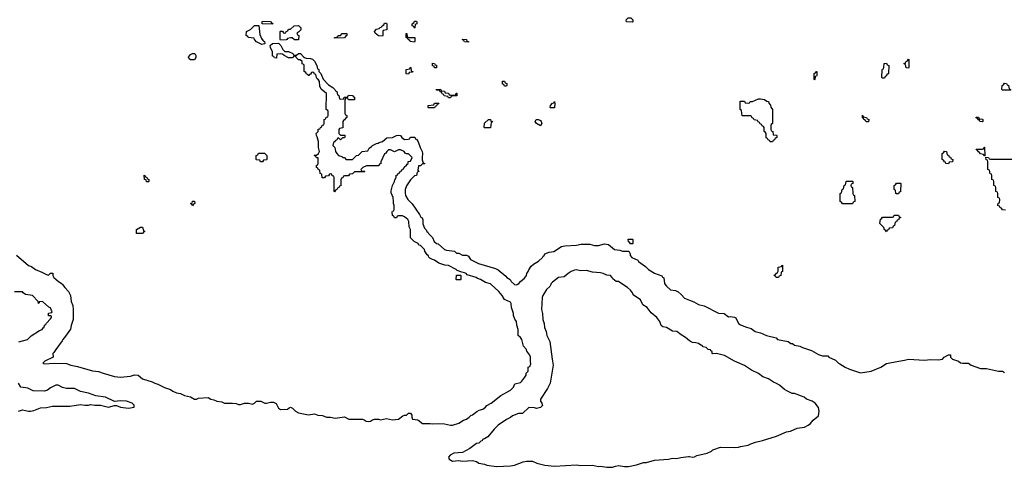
# Model space of a CAD drawing. Header units: inches. Extents: x 2602844 to 2692189, y 936934 to 1026383.
# Tile 14 of 58: x 2643301 to 2653149, y 958169 to 962650. Entities that reach past the tile are written whole.
import ezdxf

# ---------------------------------------------------------------- set-up
doc = ezdxf.new("R2010")
doc.units = ezdxf.units.IN
doc.header["$MEASUREMENT"] = 0
for name, color, linetype in [('C6945', 7, 'Continuous'), ('C6946', 7, 'Continuous'), ('C6955', 7, 'Continuous'), ('C6956', 7, 'Continuous')]:
    doc.layers.add(name, color=color, linetype=linetype)

msp = doc.modelspace()

# ---------------------------------------------------------------- linework, layer by layer
at = {"layer": 'C6945', "color": 6}
for points in [[(2643730.4, 960000), (2643750.7, 959970), (2643788.5, 959928.5), (2643808.1, 959888.1), (2643816.3, 959830), (2643830.7, 959790), (2643836.3, 959750), (2643836, 959650), (2643814, 959590), (2643807.5, 959552.5), (2643759.8, 959480.2), (2643731.3, 959450), (2643725.5, 959434.5), (2643661, 959350), (2643642.8, 959317.2), (2643632, 959310), (2643634, 959270), (2643552, 959230), (2643532, 959210), (2643545.2, 959205.2), (2643650, 959211.3), (2643770, 959207.3), (2643812, 959190), (2643879.1, 959179.1), (2644030, 959134.8), (2644087.5, 959127.5), (2644134, 959110), (2644250, 959078.8), (2644310, 959071), (2644410, 959082.8), (2644450, 959094), (2644487.3, 959092.7), (2644530, 959056), (2644626.2, 959026.2), (2644652, 959010), (2644682.5, 959002.5), (2644750, 958968.2), (2644810, 958947.7), (2644831.3, 958930), (2644870, 958913.4), (2644908.6, 958908.6), (2644950, 958886.7), (2645010, 958876), (2645050, 958851), (2645070, 958851.3), (2645090, 958862.8), (2645186.4, 958866.4), (2645214, 958850), (2645243.4, 958843.4), (2645272, 958830), (2645323.5, 958823.5), (2645350, 958811.3), (2645430, 958812), (2645466.8, 958806.8), (2645490, 958798), (2645510, 958798), (2645548.7, 958811.3), (2645590, 958812), (2645630, 958802.8), (2645648, 958810), (2645670, 958832), (2645711.1, 958831.1), (2645751.6, 958811.6), (2645770, 958811.3), (2645810, 958821), (2645839.8, 958819.8), (2645866.8, 958806.8), (2645890, 958761), (2645910, 958748.8), (2645978, 958750), (2645994.6, 958765.4), (2646010, 958772), (2646030, 958762), (2646061, 958730), (2646090, 958714.8), (2646190, 958693), (2646250, 958704), (2646282, 958690), (2646330, 958687.3), (2646370, 958670.7), (2646410.7, 958670.7), (2646457.5, 958662.5), (2646550, 958674), (2646591.6, 958651.6), (2646728.4, 958651.6), (2646745.5, 958645.5), (2646766, 958630), (2646790, 958626), (2646808.7, 958630), (2646830, 958644.9), (2646850, 958651.3), (2646890, 958651), (2646910, 958645.5), (2646970, 958656), (2647030, 958643.8), (2647090, 958651.3), (2647134.6, 958685.4), (2647148.9, 958691.1), (2647170, 958692), (2647190, 958711.3), (2647210, 958712), (2647222, 958690), (2647222, 958670), (2647231.3, 958651.3), (2647282.8, 958642.8), (2647330, 958607.3), (2647407.5, 958607.5), (2647430, 958602.8), (2647490, 958608), (2647550, 958602.8), (2647610.6, 958590.6), (2647630, 958590.6), (2647693.2, 958610), (2647740.5, 958639.5), (2647770, 958650.7), (2647797.2, 958670), (2647811.9, 958688.1), (2647830, 958696), (2647871.8, 958728.2), (2647898, 958742), (2647934, 958750), (2647961.2, 958770), (2647973.8, 958786.2), (2648017.2, 958810), (2648113.4, 958886.6), (2648210, 958940.7), (2648239.3, 958970), (2648254.6, 959005.4), (2648310, 959018.8), (2648324, 959030), (2648354, 959070), (2648368, 959090), (2648368.4, 959111.6), (2648386, 959130), (2648386, 959170), (2648402, 959178), (2648414.6, 959205.4), (2648408.7, 959228.7), (2648409, 959270), (2648404, 959290), (2648372.5, 959332.5), (2648368.9, 959348.9), (2648340.4, 959380.4), (2648322, 959450), (2648310, 959468), (2648286, 959490), (2648288, 959550), (2648272.3, 959592.3), (2648268.7, 959630), (2648252.3, 959652.3), (2648239, 959690), (2648239, 959710), (2648221.2, 959770), (2648218, 959810), (2648210, 959821.2), (2648149, 959849), (2648125.2, 959890), (2648092.3, 959930), (2648017.5, 960000)], [(2648613, 960000), (2648602, 959978), (2648570, 959948), (2648534, 959890), (2648526.4, 959870), (2648519.3, 959750), (2648528.5, 959708.5), (2648533, 959650), (2648545.5, 959610), (2648550.7, 959570), (2648568.2, 959530), (2648574.4, 959490), (2648603.8, 959430), (2648626.4, 959250), (2648638, 959190), (2648608.4, 959011.6), (2648581.1, 958958.9), (2648511.3, 958850), (2648511.3, 958830), (2648524.7, 958810), (2648531, 958789), (2648510.9, 958769.1), (2648470, 958758), (2648450, 958766), (2648392.7, 958767.3), (2648331.6, 958708.4), (2648290, 958709), (2648230, 958685.2), (2648210, 958669.2), (2648170, 958649.2), (2648087.7, 958590), (2648047.3, 958550), (2647984.5, 958475.5), (2647950, 958454), (2647931.6, 958448.4), (2647925.4, 958434.6), (2647914, 958430), (2647894, 958410), (2647870, 958408.7), (2647803.5, 958356.5), (2647730, 958316), (2647644.7, 958310), (2647607.7, 958290), (2647590.8, 958270), (2647596, 958250), (2647630, 958230.6), (2647690, 958238), (2647730, 958230.8), (2647830, 958238), (2647870, 958227.3), (2647894, 958210), (2647950, 958201), (2647974, 958190), (2648070, 958177.1), (2648210, 958184.4), (2648251.1, 958191.1), (2648335.5, 958224.5), (2648370, 958231), (2648430, 958232), (2648474, 958210), (2648554, 958190), (2648650, 958180.5), (2648870, 958194.8), (2648910, 958187.7), (2649028.9, 958191.1), (2649090, 958177.3), (2649110, 958180.7), (2649174, 958170), (2649230, 958168.9), (2649259.5, 958180.5), (2649290, 958186), (2649350, 958177.3), (2649390, 958177.3), (2649470, 958194.8), (2649542, 958218), (2649570, 958218.8), (2649650, 958242), (2649790, 958250.8), (2649830, 958259.1), (2649870, 958256.3), (2649912.7, 958267.3), (2649990, 958278), (2650000, 958276.2)], [(2648252.3, 960000), (2648270, 959994.8), (2648277.9, 960000)], [(2650000, 959436.7), (2649962, 959470), (2649915.9, 959495.9), (2649874, 959530), (2649830, 959533.2), (2649770, 959568), (2649734, 959574), (2649718, 959590), (2649704, 959630), (2649672.7, 959670), (2649617, 959717), (2649577.2, 959770), (2649535.1, 959795.1), (2649510, 959844), (2649437.2, 959897.2), (2649430, 959915.3), (2649410, 959942), (2649382, 959970), (2649334.4, 960000)], [(2649757.5, 960000), (2649770, 959982), (2649810, 959946), (2649859.8, 959939.8), (2649886.8, 959926.8), (2649918.8, 959898.8), (2649950, 959861), (2650000, 959842.4)], [(2643293.6, 959426.4), (2643379, 959450), (2643415.1, 959484.9), (2643500.2, 959539.8), (2643526, 959550), (2643534.6, 959565.4), (2643546, 959570), (2643547.3, 959592.7), (2643562, 959598), (2643567.3, 959612.7), (2643610, 959654), (2643618, 959670), (2643618, 959678), (2643610, 959686), (2643590, 959686), (2643587.3, 959712.7), (2643622, 959718), (2643626, 959730), (2643618, 959738), (2643610, 959766), (2643593.6, 959773.6), (2643530, 959828.7), (2643494, 959826), (2643494, 959814), (2643487.3, 959807.3), (2643486, 959830), (2643430, 959888), (2643360.4, 959900.4), (2643335.3, 959915.3), (2643330, 959926), (2643250, 959926)], [(2643289.1, 958730.9), (2643330, 958746), (2643390, 958730.8), (2643410, 958730.7), (2643442, 958738), (2643510, 958764), (2643570, 958767.7), (2643630, 958781), (2643802.5, 958782.5), (2643910, 958797.3), (2643950.6, 958790.6), (2643990, 958790.7), (2644010, 958797.3), (2644051.1, 958791.1), (2644110, 958790.8), (2644190, 958771.3), (2644250, 958786.8), (2644270, 958786.8), (2644310, 958771.3), (2644390, 958761), (2644446, 958770), (2644446, 958790), (2644426, 958810), (2644368, 958830), (2644310, 958836), (2644250, 958828), (2644158, 958870), (2644063.1, 958883.1), (2643990, 958911.6), (2643910, 958929), (2643850, 958958), (2643770, 958959), (2643730, 958969.2), (2643686, 958990), (2643662, 958990), (2643610, 958965.2), (2643578, 958942), (2643550, 958932.7), (2643435.5, 958935.5), (2643382, 958962), (2643312.7, 958972.7), (2643289, 959010)]]:
    msp.add_lwpolyline(points, dxfattribs=at)
at = {"layer": 'C6946', "color": 6}
for points in [[(2645830, 962606), (2645730, 962608), (2645726, 962610), (2645726, 962630), (2645730, 962634), (2645810, 962632), (2645818, 962618), (2645832.7, 962612.7)], [(2647250, 962566), (2647242, 962582), (2647227.3, 962587.3), (2647226, 962610), (2647242, 962618), (2647250, 962634), (2647270, 962634), (2647274, 962630), (2647274, 962610), (2647258, 962602), (2647254, 962570)], [(2649430, 962626), (2649370, 962628.7), (2649368, 962650), (2649386, 962670), (2649414, 962670), (2649434, 962650), (2649434, 962630)], [(2645723.1, 962403.1), (2645670, 962428.7), (2645648, 962450), (2645646, 962466), (2645586, 962470), (2645582, 962482), (2645566, 962490), (2645568.7, 962531.3), (2645610, 962551.3), (2645650, 962592), (2645691.6, 962591.6), (2645702.8, 962502.8), (2645720.7, 962460.7), (2645736.9, 962436.9), (2645751, 962430), (2645754, 962410), (2645750, 962408)], [(2646090, 962448), (2646050, 962448.7), (2646027.3, 962467.3), (2646010, 962468), (2645978, 962462), (2645974, 962450), (2645967.3, 962447.3), (2645910, 962446), (2645906, 962450), (2645906, 962530), (2645910, 962534), (2645930, 962534), (2645938, 962518), (2645950, 962514), (2645962, 962518), (2645967.3, 962532.7), (2645982, 962538), (2645990, 962554), (2646010, 962554), (2646046, 962590), (2646090, 962592), (2646112, 962570), (2646114, 962550), (2646092.7, 962527.3), (2646078, 962522), (2646074, 962510), (2646078, 962498), (2646092, 962492)], [(2646930, 962486), (2646890, 962488.7), (2646856.4, 962516.4), (2646848.9, 962531.1), (2646870, 962554), (2646898, 962562), (2646907.3, 962572.7), (2646922, 962578), (2646926, 962590), (2646942, 962598), (2646950, 962614), (2646970, 962614), (2646974, 962610), (2646972, 962550), (2646938, 962542), (2646934, 962530), (2646934, 962490)], [(2646450, 962466), (2646448, 962470), (2646482, 962478), (2646486, 962490), (2646508, 962492), (2646526, 962510), (2646574, 962510), (2646574, 962490), (2646558, 962482), (2646550, 962469)], [(2647250, 962426), (2647206, 962430), (2647202, 962442), (2647186, 962450), (2647182, 962462), (2647166, 962470), (2647167.3, 962512.7), (2647171.6, 962511.6), (2647178, 962478), (2647192.7, 962472.7), (2647254, 962470), (2647254, 962430)], [(2647790, 962426), (2647750, 962428), (2647742, 962442), (2647726, 962450), (2647730, 962454), (2647770, 962452), (2647774, 962434), (2647790, 962432)], [(2645010, 962249), (2644996.4, 962256.4), (2644990, 962274), (2645010, 962302), (2645030, 962312), (2645050.9, 962310.9), (2645062, 962290), (2645062, 962270), (2645050, 962249)], [(2647190, 962106), (2647167.3, 962107.3), (2647168, 962150), (2647202, 962158), (2647210, 962174), (2647214, 962170), (2647218, 962138), (2647234, 962130), (2647230, 962126), (2647198, 962122)], [(2647470, 962168), (2647449, 962169), (2647446, 962186), (2647428.9, 962188.9), (2647430, 962214), (2647450, 962212), (2647458, 962198), (2647470, 962194)], [(2648150, 961986), (2648142, 962002), (2648130, 962006), (2648130, 962034), (2648150, 962034), (2648158, 962018), (2648174, 962010), (2648174, 961990), (2648170, 961986)], [(2647610, 961894), (2647650, 961894), (2647662, 961898), (2647667.3, 961912.7), (2647672.7, 961912.7), (2647672.7, 961887.3), (2647630, 961886), (2647618, 961882), (2647610, 961868), (2647588.4, 961868.4), (2647582, 961882), (2647547.3, 961887.3), (2647542, 961902), (2647527.3, 961907.3), (2647522, 961922), (2647507.3, 961927.3), (2647502, 961942), (2647470, 961946), (2647467.3, 961952.7), (2647510, 961954), (2647518, 961938), (2647550, 961934), (2647558, 961918), (2647590, 961914), (2647598, 961898)], [(2647390, 961766), (2647386, 961770), (2647386, 961790), (2647442, 961798), (2647450, 961814), (2647494, 961814), (2647490, 961806), (2647478, 961802), (2647470, 961786), (2647458, 961782), (2647450, 961766)], [(2648610, 961766), (2648608, 961770), (2648610, 961792), (2648630, 961814), (2648642, 961818), (2648650, 961832), (2648654, 961810), (2648650, 961768)], [(2647950, 961566), (2647948, 961570), (2647950, 961614), (2647990, 961652), (2648010, 961652), (2648014, 961634), (2648032, 961630), (2648018, 961622), (2648010, 961568)], [(2648510, 961588), (2648468.7, 961610), (2648458, 961630), (2648466, 961650), (2648490, 961651.3), (2648510, 961642), (2648518, 961630), (2648522, 961610)], [(2645710, 961226), (2645702, 961242), (2645670, 961246), (2645666, 961250), (2645666, 961290), (2645682, 961298), (2645690, 961314), (2645750, 961314), (2645771.6, 961291.6), (2645774, 961250), (2645770, 961246), (2645738, 961242), (2645730, 961226)], [(2644570, 961026), (2644566, 961046), (2644548, 961050), (2644547.3, 961092.7), (2644554, 961090), (2644558, 961078), (2644574, 961070), (2644578, 961058), (2644594, 961050), (2644594, 961030), (2644590, 961026)], [(2645030, 960788), (2645022, 960802), (2645008, 960810), (2645026, 960814), (2645030, 960832), (2645050, 960832), (2645054, 960810), (2645038, 960802)], [(2644470, 960508), (2644468, 960550), (2644510, 960572), (2644530, 960572), (2644538, 960538), (2644552, 960530), (2644538, 960522), (2644530, 960508)], [(2649410, 960406), (2649402, 960422), (2649390, 960426), (2649387.3, 960452.7), (2649430, 960454), (2649434, 960450), (2649434, 960410), (2649430, 960406)], [(2647670, 960046), (2647666, 960050), (2647670, 960094), (2647710, 960094), (2647714, 960090), (2647714, 960050), (2647710, 960046)]]:
    msp.add_lwpolyline(points, close=True, dxfattribs=at)
for points in [[(2648017.5, 960000), (2648010, 960007), (2647960.5, 960020.5), (2647910, 960049.2), (2647880.1, 960060.1), (2647868, 960070), (2647776.4, 960096.4), (2647768, 960110), (2647750, 960117.2), (2647722, 960122), (2647678, 960138), (2647668, 960150), (2647590, 960188.7), (2647552.5, 960192.5), (2647494, 960214), (2647450, 960242), (2647430, 960248), (2647404, 960264), (2647393.6, 960273.6), (2647390, 960286), (2647375.3, 960295.3), (2647352.5, 960332.5), (2647348.7, 960350), (2647310, 960388.7), (2647294, 960394), (2647286, 960410), (2647246, 960430), (2647210, 960466), (2647208.7, 960550), (2647197.2, 960577.2), (2647192.3, 960630), (2647182, 960650), (2647150, 960678), (2647130, 960686), (2647090, 960686), (2647078, 960682), (2647070, 960666), (2647050, 960666), (2647042, 960682), (2647028.4, 960688.4), (2647027.3, 960727.3), (2647030, 960734), (2647042, 960738), (2647046, 960750), (2647048, 960790), (2647039, 960810), (2647041.2, 960830), (2647035.1, 960870), (2647016.4, 960916.4), (2647016.4, 960936.4), (2647028.9, 960988.9), (2647049, 961030), (2647052.3, 961047.7), (2647068, 961070), (2647067.3, 961092.7), (2647082, 961098), (2647087.3, 961112.7), (2647102, 961118), (2647107.3, 961132.7), (2647122, 961138), (2647126, 961154), (2647142, 961158), (2647147.3, 961172.7), (2647170, 961194), (2647175.3, 961204.7), (2647186, 961210), (2647186, 961230), (2647210, 961234), (2647228, 961270), (2647190, 961308), (2647168.4, 961308.4), (2647155.3, 961315.3), (2647146, 961330), (2647110, 961348.7), (2647090, 961348.7), (2647050, 961328), (2647010, 961348), (2646990, 961348), (2646972, 961330), (2646964.7, 961315.3), (2646950, 961306), (2646912.7, 961227.3), (2646911.6, 961208.4), (2646898, 961202), (2646892.7, 961187.3), (2646770, 961186), (2646734, 961170), (2646714, 961150), (2646718, 961138), (2646750, 961134), (2646754, 961130), (2646750, 961126), (2646650, 961126), (2646630, 961106), (2646598, 961102), (2646590, 961086), (2646550, 961086), (2646538, 961082), (2646532, 961068), (2646518, 961062), (2646512.7, 961047.3), (2646512.7, 960987.3), (2646498, 960982), (2646494, 960970), (2646478, 960962), (2646474, 960950), (2646458, 960942), (2646450, 960926), (2646446, 960930), (2646446, 961070), (2646442, 961082), (2646427.3, 961087.3), (2646422, 961102), (2646410, 961106), (2646398, 961102), (2646390, 961086), (2646358, 961082), (2646350, 961066), (2646327.3, 961067.3), (2646322, 961102), (2646306, 961110), (2646302, 961142), (2646290, 961146), (2646282, 961162), (2646268, 961170), (2646270, 961194), (2646282, 961198), (2646287.3, 961212.7), (2646286, 961266), (2646268.4, 961268.4), (2646262, 961282), (2646246, 961290), (2646250, 961294), (2646270, 961294), (2646288.4, 961311.6), (2646298, 961330), (2646288.4, 961371.6), (2646288.4, 961431.6), (2646277.2, 961477.2), (2646268, 961490), (2646266, 961510), (2646286, 961530), (2646287.3, 961552.7), (2646302, 961558), (2646308, 961572), (2646322, 961578), (2646327.3, 961592.7), (2646342, 961598), (2646346, 961610), (2646346, 961650), (2646362, 961658), (2646367.3, 961672.7), (2646382, 961678), (2646386, 961690), (2646386, 961730), (2646382, 961742), (2646366, 961750), (2646368, 961910), (2646315.3, 961955.3), (2646303.1, 961983.1), (2646298, 962030), (2646288.4, 962048.4), (2646276.4, 962056.4), (2646268, 962070), (2646262, 962102), (2646250, 962106), (2646242, 962122), (2646230, 962126), (2646218, 962122), (2646210, 962106), (2646198, 962102), (2646194, 962090), (2646186, 962090), (2646182, 962102), (2646170, 962106), (2646162, 962122), (2646146, 962130), (2646146, 962190), (2646142, 962202), (2646127.3, 962207.3), (2646126, 962230), (2646107.3, 962247.3), (2646088.7, 962248.7), (2646066, 962270), (2646062, 962282), (2646050, 962286), (2646038, 962282), (2646031.1, 962268.9), (2645990, 962268), (2645946, 962290), (2645930, 962306), (2645910, 962308), (2645874, 962306), (2645870, 962266), (2645850, 962268), (2645842, 962282), (2645830, 962286), (2645828.4, 962328.4), (2645808, 962370), (2645806, 962390), (2645830, 962411), (2645890, 962414), (2645911.6, 962391.6), (2645931.6, 962351.6), (2645952.7, 962332.7), (2645991.1, 962331.1), (2646034, 962310), (2646038, 962298), (2646050, 962294), (2646070, 962294), (2646090, 962312), (2646110, 962312), (2646138, 962278), (2646150, 962271.3), (2646164.7, 962264.7), (2646210, 962262), (2646230, 962254), (2646250, 962234), (2646274, 962190), (2646278, 962158), (2646294, 962150), (2646294, 962130), (2646311.6, 962111.6), (2646336, 962056), (2646390, 961998), (2646434, 961970), (2646454, 961950), (2646458, 961938), (2646474, 961930), (2646478, 961898), (2646494, 961890), (2646498, 961858), (2646510, 961854), (2646542, 961858), (2646547.3, 961872.7), (2646582, 961878), (2646590, 961894), (2646630, 961892), (2646638, 961878), (2646650, 961874), (2646650, 961846), (2646590, 961846), (2646582, 961862), (2646570, 961866), (2646558, 961862), (2646554, 961850), (2646554, 961710), (2646558, 961698), (2646574, 961690), (2646574, 961670), (2646558, 961662), (2646550, 961646), (2646538, 961642), (2646534, 961630), (2646532.7, 961567.3), (2646498, 961562), (2646494, 961550), (2646494, 961510), (2646510, 961494), (2646552.7, 961492.7), (2646552.7, 961472.7), (2646550, 961468), (2646530, 961466), (2646510, 961448.7), (2646490, 961466), (2646478, 961462), (2646472, 961448), (2646458, 961442), (2646450, 961426), (2646438, 961422), (2646434, 961390), (2646451.6, 961371.6), (2646458, 961330), (2646471.3, 961310), (2646490, 961291.3), (2646522, 961282), (2646532, 961272), (2646550, 961271.3), (2646558, 961258), (2646570, 961251.3), (2646628.7, 961251.3), (2646668.9, 961291.1), (2646690, 961294), (2646726, 961330), (2646782, 961338), (2646796.4, 961363.6), (2646820.4, 961379.6), (2646830, 961392), (2646870, 961412), (2646887.3, 961412.7), (2646898, 961422), (2646930, 961431.3), (2646972.7, 961467.3), (2647030, 961471), (2647070, 961491.3), (2647090, 961494), (2647110, 961492), (2647122, 961470), (2647150, 961452), (2647187.3, 961452.7), (2647202, 961458), (2647206, 961470), (2647212.7, 961472.7), (2647252.7, 961472.7), (2647258, 961458), (2647270, 961454), (2647286, 961426), (2647306, 961370), (2647327.3, 961330), (2647331, 961310), (2647324.9, 961270), (2647326, 961246), (2647338, 961218), (2647352, 961210), (2647350, 961206), (2647330, 961206), (2647310, 961186), (2647290, 961186), (2647282, 961142), (2647294, 961130), (2647278, 961122), (2647271.1, 961088.9), (2647250, 961086), (2647230, 961068), (2647210, 961048), (2647170, 960988), (2647156, 960950), (2647156.9, 960916.9), (2647161, 960890), (2647182.8, 960850), (2647226.6, 960806.6), (2647299.8, 960699.8), (2647311.6, 960671.6), (2647325.4, 960665.4), (2647332.7, 960647.3), (2647334, 960606), (2647350, 960562), (2647367.1, 960547.1), (2647372, 960530), (2647383.5, 960523.5), (2647391.3, 960510), (2647430.7, 960470.7), (2647447.7, 960430), (2647470, 960410.8), (2647486.2, 960406.2), (2647550, 960350.8), (2647570, 960343), (2647650, 960331.3), (2647670, 960312), (2647691.6, 960311.6), (2647730, 960292), (2647770, 960292), (2647790, 960282), (2647811, 960250), (2647891.3, 960210), (2648058.8, 960158.8), (2648085.5, 960145.5), (2648164, 960084), (2648172, 960070), (2648207.5, 960047.5), (2648216, 960030), (2648250, 960000.7), (2648252.3, 960000)], [(2648277.9, 960000), (2648293.2, 960010), (2648309.4, 960030.6), (2648350, 960062.8), (2648368.7, 960090), (2648372.3, 960107.7), (2648388, 960130), (2648392.5, 960147.5), (2648417.5, 960182.5), (2648438.6, 960201.4), (2648490, 960231.3), (2648528.7, 960270), (2648536.5, 960283.5), (2648548, 960290), (2648554, 960306), (2648598, 960322), (2648642, 960330), (2648720.4, 960379.6), (2648753.2, 960386.8), (2648870, 960394), (2648916.6, 960403.4), (2649002, 960402), (2649048.9, 960391.1), (2649090, 960388.4), (2649150, 960406), (2649190, 960401), (2649250, 960351), (2649303.4, 960343.4), (2649330, 960331.3), (2649392.7, 960332.7), (2649406, 960306), (2649407.3, 960290), (2649422.8, 960270), (2649482.5, 960242.5), (2649491, 960230), (2649559.9, 960179.9), (2649590.8, 960150), (2649650, 960111), (2649724.7, 960084.7), (2649730, 960074), (2649744.7, 960064.7), (2649750.6, 960010), (2649757.5, 960000)], [(2643270, 960292), (2643390, 960190.8), (2643418.8, 960178.8), (2643458, 960150), (2643523.4, 960123.4), (2643570, 960098), (2643590, 960094), (2643610, 960114), (2643631.1, 960111.1), (2643632, 960090), (2643642, 960070), (2643690, 960028.2), (2643726.2, 960006.2), (2643730.4, 960000)], [(2649334.4, 960000), (2649290, 960028), (2649266, 960030), (2649235.3, 960055.3), (2649228, 960070), (2649210, 960088), (2649172.5, 960092.5), (2649138, 960110), (2649110, 960117), (2649030, 960122), (2648970, 960139.6), (2648910, 960135.6), (2648870, 960144.5), (2648850, 960142), (2648818, 960130), (2648786, 960110), (2648745.4, 960074.6), (2648690, 960068.7), (2648630, 960022), (2648618, 960010), (2648613, 960000)]]:
    msp.add_lwpolyline(points, dxfattribs=at)
at = {"layer": 'C6955', "color": 6}
for points in [[(2650000, 959842.4), (2650045.5, 959825.5), (2650090, 959797.3), (2650146, 959786), (2650290, 959711), (2650347.5, 959707.5), (2650390, 959676), (2650410, 959678.8), (2650451.3, 959671.3), (2650464.7, 959664.7), (2650490.8, 959610), (2650510, 959596.3), (2650570, 959570.6), (2650617.1, 959557.1), (2650658, 959530), (2650710, 959516.3), (2650772, 959490), (2650866.8, 959466.8), (2650882, 959450), (2650986.8, 959426.8), (2651014, 959410), (2651030, 959406.8), (2651050, 959391.3), (2651103, 959383), (2651130, 959368.2), (2651219.5, 959339.5), (2651290, 959297.3), (2651330, 959286), (2651383.6, 959283.6), (2651394, 959270), (2651461, 959241), (2651490, 959211.3), (2651505.8, 959205.8), (2651558, 959170), (2651602, 959150), (2651710, 959114.8), (2651818, 959130), (2651915.3, 959170), (2651972.7, 959207.3), (2652020.9, 959219.1), (2652150, 959241), (2652190, 959252), (2652350, 959240.7), (2652412.1, 959247.9), (2652490, 959244), (2652530, 959251.3), (2652549.2, 959270.8), (2652590, 959294), (2652610, 959294), (2652612, 959270), (2652632, 959250), (2652690, 959231.3), (2652710, 959216), (2652730, 959211), (2652790, 959212), (2652818, 959190), (2652910, 959158), (2652970, 959158), (2653090, 959131), (2653131, 959131), (2653150, 959118)], [(2650000, 958276.2), (2650030, 958270.8), (2650050, 958274), (2650074.3, 958285.7), (2650178, 958310), (2650222, 958330), (2650235.5, 958344.5), (2650310, 958371), (2650450, 958367.7), (2650490, 958371), (2650510, 958378.8), (2650588, 958390), (2650615.6, 958404.4), (2650660.7, 958419.3), (2650730, 958436.3), (2650870, 958481.3), (2650970, 958524.9), (2651010, 958531.3), (2651078, 958562), (2651150, 958570.8), (2651188.7, 958590), (2651210, 958606), (2651238, 958642), (2651290, 958686), (2651297, 958730), (2651289.3, 958769.3), (2651259, 958810), (2651228, 958830), (2651171.7, 958851.7), (2651148, 958870), (2651050, 958908.7), (2651028.4, 958908.4), (2650974.6, 958934.6), (2650950, 958948), (2650902, 958990), (2650870, 959009.3), (2650841.3, 959021.3), (2650790, 959053.6), (2650733.4, 959073.4), (2650690, 959109.2), (2650620.8, 959140.8), (2650550, 959189.2), (2650451.3, 959231.3), (2650350, 959288.7), (2650270, 959308.7), (2650230, 959306), (2650226, 959310), (2650226, 959330), (2650215.3, 959335.3), (2650210, 959346), (2650186, 959350), (2650166, 959370), (2650136.4, 959376.4), (2650126, 959390), (2650112.9, 959392.9), (2650090, 959408.7), (2650063.6, 959416.4), (2650030, 959418), (2650010, 959428), (2650000, 959436.7)]]:
    msp.add_lwpolyline(points, dxfattribs=at)
at = {"layer": 'C6956', "color": 6}
for points in [[(2652190, 962166), (2652167.3, 962167.3), (2652162, 962202), (2652146, 962210), (2652162, 962218), (2652167.3, 962232.7), (2652182, 962238), (2652190, 962254), (2652194, 962250), (2652194, 962170)], [(2651250, 962046), (2651246, 962050), (2651246, 962110), (2651262, 962118), (2651270, 962132), (2651274, 962130), (2651272.7, 962092.7), (2651270, 962086), (2651258, 962082), (2651254, 962050)], [(2651930, 962066), (2651926, 962070), (2651928.4, 962148.4), (2651930, 962154), (2651942, 962158), (2651946, 962170), (2651947.3, 962212.7), (2651970, 962214), (2651978, 962198), (2651994, 962190), (2651992.7, 962112.7), (2651986, 962106), (2651974, 962106), (2651971.6, 962088.4), (2651958, 962082), (2651950, 962066)], [(2653130, 961946), (2653126, 961950), (2653127.3, 961992.7), (2653142, 961998), (2653150, 962014), (2653172.7, 962012.7), (2653178, 961998), (2653192.7, 961992.7), (2653198, 961958), (2653212.7, 961952.7), (2653210, 961946)], [(2650830, 961426), (2650807.3, 961427.3), (2650802, 961442), (2650787.3, 961447.3), (2650782, 961462), (2650767.3, 961467.3), (2650766, 961510), (2650762, 961522), (2650746, 961530), (2650746, 961570), (2650742, 961582), (2650727.3, 961587.3), (2650722, 961602), (2650707.3, 961607.3), (2650702, 961622), (2650687.3, 961627.3), (2650682, 961642), (2650647.3, 961647.3), (2650642, 961662), (2650627.3, 961667.3), (2650622, 961682), (2650610, 961686), (2650527.3, 961687.3), (2650522, 961742), (2650506, 961750), (2650507.3, 961832.7), (2650550, 961834), (2650558, 961818), (2650590, 961814), (2650602, 961818), (2650608.7, 961831.3), (2650630, 961832), (2650690, 961858), (2650710, 961858), (2650750, 961851.3), (2650772.7, 961832.7), (2650791.1, 961831.1), (2650792.7, 961812.7), (2650810, 961794), (2650812.7, 961772.7), (2650831.3, 961750), (2650831.3, 961610), (2650818, 961602), (2650814, 961590), (2650814, 961550), (2650818, 961538), (2650834, 961530), (2650838, 961498), (2650870, 961494), (2650874, 961490), (2650874, 961470), (2650858, 961462), (2650850, 961446), (2650838, 961442)], [(2651790, 961626), (2651768.4, 961628.4), (2651762, 961642), (2651746, 961650), (2651742, 961662), (2651730, 961666), (2651730, 961694), (2651738, 961678), (2651770, 961672), (2651778, 961658), (2651794, 961650)], [(2652930, 961628), (2652906, 961630), (2652902, 961642), (2652890, 961646), (2652882, 961662), (2652867.3, 961667.3), (2652867.3, 961672.7), (2652890, 961674), (2652898, 961658), (2652930, 961654), (2652934, 961650), (2652934, 961630)], [(2652950, 961286), (2652942, 961302), (2652910, 961306), (2652902, 961322), (2652890, 961326), (2652882, 961342), (2652870, 961346), (2652867.3, 961352.7), (2652930, 961354), (2652942, 961358), (2652947.3, 961372.7), (2652952.7, 961372.7), (2652954, 961286)], [(2652590, 961208), (2652566, 961210), (2652562, 961222), (2652550, 961226), (2652542, 961242), (2652528, 961250), (2652528.4, 961311.6), (2652542, 961318), (2652550, 961334), (2652572, 961332), (2652578, 961298), (2652592.7, 961292.7), (2652598, 961278), (2652610, 961274), (2652618, 961258), (2652634, 961250), (2652632.7, 961227.3), (2652598, 961222)], [(2651530, 960806), (2651522, 960822), (2651506, 960830), (2651506, 960910), (2651522, 960918), (2651526, 960950), (2651542, 960958), (2651546, 960990), (2651562, 960998), (2651566, 961030), (2651570, 961034), (2651630, 961034), (2651634, 961030), (2651634, 961010), (2651618, 961002), (2651614, 960990), (2651618, 960978), (2651631.6, 960971.6), (2651634, 960910), (2651638, 960898), (2651652, 960890), (2651654, 960830), (2651638, 960822), (2651630, 960808)], [(2652070, 960906), (2652066, 960910), (2652062, 960942), (2652048, 960950), (2652048.4, 960991.6), (2652062, 960998), (2652070, 961014), (2652110, 961014), (2652114, 961010), (2652112.7, 960932.7), (2652110, 960926), (2652098, 960922), (2652090, 960906)], [(2651970, 960526), (2651962, 960542), (2651950, 960546), (2651946, 960570), (2651906, 960610), (2651910, 960654), (2651922, 960658), (2651930, 960674), (2652030, 960674), (2652042, 960678), (2652048.4, 960691.6), (2652092.7, 960692.7), (2652098, 960678), (2652114, 960670), (2652098, 960662), (2652092.7, 960647.3), (2652078, 960642), (2652072.7, 960627.3), (2652058, 960622), (2652052, 960588), (2652038, 960582), (2652030, 960566), (2651998, 960562), (2651992.7, 960547.3), (2651978, 960542)], [(2650890, 960068), (2650866, 960070), (2650862, 960082), (2650850, 960086), (2650848.4, 960091.6), (2650862, 960098), (2650870, 960114), (2650882, 960118), (2650887.3, 960132.7), (2650888.9, 960171.1), (2650922, 960178), (2650926, 960190), (2650931.6, 960191.6), (2650931.1, 960128.9), (2650918, 960122), (2650914, 960090), (2650898, 960082)]]:
    msp.add_lwpolyline(points, close=True, dxfattribs=at)
msp.add_lwpolyline([(2653162, 960742), (2653130, 960746), (2653122, 960762), (2653107.3, 960767.3), (2653102, 960782), (2653086, 960790), (2653087.3, 960812.7), (2653102, 960818), (2653106, 960850), (2653102, 960862), (2653086, 960870), (2653086, 960910), (2653082, 960922), (2653066, 960930), (2653066, 960970), (2653062, 960982), (2653046, 960990), (2653046, 961030), (2653042, 961042), (2653026, 961050), (2653026, 961090), (2653022, 961102), (2653007.3, 961107.3), (2653002, 961142), (2652986, 961150), (2652986, 961230), (2652982, 961242), (2652968.4, 961248.4), (2652966, 961274), (2652990, 961272), (2652998, 961258), (2653010, 961254), (2653230, 961254)], dxfattribs=at)

doc.saveas('drawing.dxf')
